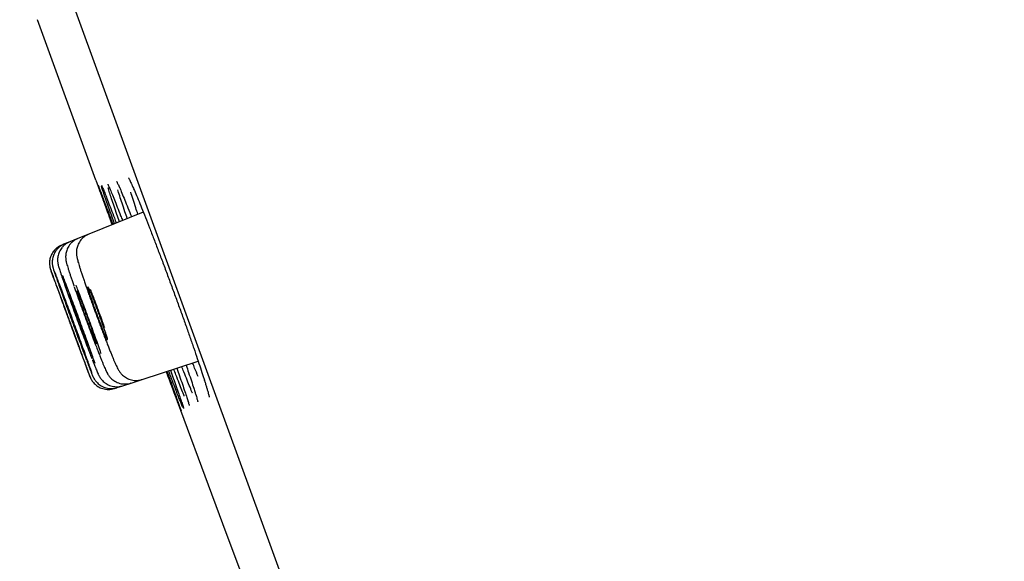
# Model space of a CAD drawing. Header units: millimetres. Extents: x 8 to 1091, y 12 to 2370.
# Tile 48 of 88: x 80 to 100, y 2243 to 2254. Entities that reach past the tile are written whole.
import ezdxf

# ---------------------------------------------------------------- set-up
doc = ezdxf.new("R2010")
doc.units = ezdxf.units.MM

msp = doc.modelspace()

# ---------------------------------------------------------------- linework, layer by layer
at = {"color": 7, "linetype": 'Continuous', "lineweight": 30}
for p, q in [((99.579, 2204.854), (64.265, 2301.877)), ((81.895, 2251.106), (80.704, 2254.378)), ((81.895, 2251.106), (82.226, 2250.201)), ((82.861, 2250.457), (81.749, 2250.008)), ((81.53, 2249.919), (81.365, 2249.853)), ((81.749, 2250.008), (81.53, 2249.919)), ((81.255, 2249.808), (81.2, 2249.786)), ((81.365, 2249.853), (81.255, 2249.808)), ((82.836, 2247.046), (83.98, 2247.418)), ((82.273, 2246.863), (82.329, 2246.881)), ((82.329, 2246.881), (82.442, 2246.918)), ((82.442, 2246.918), (82.611, 2246.973)), ((82.611, 2246.973), (82.836, 2247.046))]:
    msp.add_line(p, q, dxfattribs=at)
at = {"color": 7, "linetype": 'Continuous', "lineweight": 30, "flags": 128}
msp.add_lwpolyline([(83.328, 2247.206), (84.476, 2244.113), (85.214, 2242.138)], dxfattribs=at)
at = {"color": 7, "linetype": 'Continuous', "lineweight": 30}
msp.add_arc((-267.609, 2125.748), 395.3, 9.59857, 27.45536, dxfattribs=at)
for points, knots in [([(82.318, 2251.083), (82.318, 2251.083), (82.318, 2251.082), (82.323, 2251.072), (82.332, 2251.055), (82.345, 2251.029), (82.36, 2250.996), (82.372, 2250.968), (82.377, 2250.956)], [0, 0, 0, 0, 0.106339, 0.25147, 0.424796, 0.621201, 0.833217, 1, 1, 1, 1]), ([(82.557, 2251.158), (82.558, 2251.158), (82.558, 2251.157), (82.563, 2251.148), (82.572, 2251.132), (82.586, 2251.105), (82.603, 2251.069), (82.625, 2251.023), (82.646, 2250.975), (82.662, 2250.939), (82.668, 2250.925)], [0, 0, 0, 0, 0.073938, 0.176307, 0.29738, 0.434228, 0.582275, 0.737239, 0.896061, 1, 1, 1, 1]), ([(81.94, 2251.005), (81.942, 2251.002), (81.945, 2250.995), (81.962, 2250.952), (81.99, 2250.877), (82.029, 2250.774), (82.077, 2250.646), (82.135, 2250.492), (82.189, 2250.345), (82.227, 2250.243), (82.241, 2250.207)], [0, 0, 0, 0, 0.08665, 0.226038, 0.365428, 0.505262, 0.644652, 0.784043, 0.923879, 1, 1, 1, 1]), ([(82.228, 2250.202), (82.21, 2250.253), (82.167, 2250.37), (82.11, 2250.528), (82.056, 2250.676), (82.012, 2250.799), (81.977, 2250.896), (81.953, 2250.963), (81.941, 2250.998), (81.94, 2251.002), (81.94, 2251.003)], [0, 0, 0, 0, 0.113524, 0.256486, 0.399904, 0.542867, 0.685829, 0.829247, 0.97221, 1, 1, 1, 1]), ([(82.273, 2250.22), (82.255, 2250.271), (82.213, 2250.388), (82.158, 2250.545), (82.105, 2250.694), (82.062, 2250.818), (82.031, 2250.912), (82.013, 2250.967), (82.008, 2250.982), (82.008, 2250.983)], [0, 0, 0, 0, 0.133749, 0.303527, 0.473847, 0.643625, 0.813412, 0.98374, 1, 1, 1, 1]), ([(82.011, 2251), (82.011, 2251), (82.011, 2251.001), (82.013, 2250.997), (82.015, 2250.993), (82.017, 2250.987), (82.017, 2250.987)], [0, 0, 0, 0, 0.028815, 0.44622, 0.991706, 1, 1, 1, 1]), ([(82.013, 2250.997), (82.017, 2250.989), (82.027, 2250.966), (82.055, 2250.898), (82.095, 2250.797), (82.145, 2250.669), (82.204, 2250.515), (82.259, 2250.37), (82.297, 2250.269), (82.31, 2250.235)], [0, 0, 0, 0, 0.1001355, 0.2628242, 0.4260317, 0.5887205, 0.7514111, 0.9146206, 1, 1, 1, 1]), ([(82.136, 2251.029), (82.136, 2251.028), (82.136, 2251.028), (82.14, 2251.02), (82.148, 2251.005), (82.156, 2250.986), (82.163, 2250.971), (82.165, 2250.967)], [0, 0, 0, 0, 0.12573, 0.335894, 0.592852, 0.888117, 1, 1, 1, 1]), ([(82.375, 2250.261), (82.358, 2250.311), (82.318, 2250.425), (82.264, 2250.581), (82.213, 2250.731), (82.173, 2250.853), (82.15, 2250.925), (82.143, 2250.949), (82.143, 2250.949)], [0, 0, 0, 0, 0.158927, 0.36809, 0.57792, 0.787084, 0.996279, 1, 1, 1, 1]), ([(82.161, 2250.976), (82.166, 2250.964), (82.182, 2250.928), (82.219, 2250.839), (82.27, 2250.713), (82.33, 2250.56), (82.386, 2250.417), (82.424, 2250.319), (82.437, 2250.286)], [0, 0, 0, 0, 0.106392, 0.305461, 0.503896, 0.702329, 0.901395, 1, 1, 1, 1]), ([(82.535, 2250.325), (82.518, 2250.373), (82.48, 2250.486), (82.428, 2250.641), (82.379, 2250.788), (82.35, 2250.879), (82.34, 2250.912), (82.34, 2250.913)], [0, 0, 0, 0, 0.193567, 0.460247, 0.727778, 0.994458, 1, 1, 1, 1]), ([(82.374, 2250.965), (82.382, 2250.945), (82.405, 2250.893), (82.453, 2250.78), (82.514, 2250.628), (82.571, 2250.487), (82.609, 2250.391), (82.621, 2250.36)], [0, 0, 0, 0, 0.153146, 0.397049, 0.640939, 0.885608, 1, 1, 1, 1]), ([(82.664, 2250.933), (82.674, 2250.911), (82.701, 2250.849), (82.756, 2250.718), (82.826, 2250.546), (82.904, 2250.352), (82.987, 2250.14), (83.075, 2249.912), (83.167, 2249.673), (83.262, 2249.423), (83.357, 2249.167), (83.453, 2248.908), (83.547, 2248.65), (83.64, 2248.394), (83.728, 2248.145), (83.813, 2247.906), (83.891, 2247.68), (83.963, 2247.469), (84.027, 2247.278), (84.075, 2247.131), (84.098, 2247.057), (84.106, 2247.032)], [0, 0, 0, 0, 0.030178, 0.085515, 0.141028, 0.196364, 0.251678, 0.307168, 0.362482, 0.417768, 0.473229, 0.528515, 0.583778, 0.639217, 0.69448, 0.749737, 0.805171, 0.860428, 0.915697, 0.971143, 1, 1, 1, 1]), ([(82.751, 2250.413), (82.737, 2250.457), (82.7, 2250.566), (82.651, 2250.716), (82.617, 2250.823), (82.604, 2250.866), (82.604, 2250.866)], [0, 0, 0, 0, 0.2485202, 0.6211875, 0.9950424, 1, 1, 1, 1]), ([(81.53, 2249.918), (81.525, 2249.916), (81.501, 2249.908), (81.462, 2249.885), (81.415, 2249.85), (81.375, 2249.81), (81.343, 2249.767), (81.318, 2249.722), (81.3, 2249.677), (81.288, 2249.633), (81.281, 2249.592), (81.279, 2249.556), (81.279, 2249.524), (81.281, 2249.498), (81.284, 2249.475), (81.288, 2249.454), (81.293, 2249.432), (81.301, 2249.402), (81.312, 2249.363), (81.328, 2249.311), (81.346, 2249.254), (81.367, 2249.19), (81.391, 2249.12), (81.416, 2249.045), (81.437, 2248.986), (81.449, 2248.951), (81.451, 2248.945)], [0, 0, 0, 0, 0.0103243, 0.0489739, 0.0859107, 0.1213237, 0.155301, 0.1878568, 0.2189289, 0.248341, 0.2757285, 0.3006146, 0.3231063, 0.3445682, 0.3671244, 0.3927722, 0.4252224, 0.4713792, 0.5561221, 0.6278588, 0.7040358, 0.7763127, 0.8469485, 0.916565, 0.9853051, 1, 1, 1, 1]), ([(81.75, 2250.007), (81.742, 2250.004), (81.714, 2249.993), (81.673, 2249.968), (81.627, 2249.932), (81.589, 2249.891), (81.558, 2249.848), (81.534, 2249.803), (81.517, 2249.758), (81.506, 2249.715), (81.5, 2249.675), (81.498, 2249.64), (81.498, 2249.61), (81.501, 2249.583), (81.504, 2249.559), (81.508, 2249.535), (81.515, 2249.506), (81.524, 2249.469), (81.537, 2249.423), (81.554, 2249.367), (81.573, 2249.305), (81.596, 2249.236), (81.62, 2249.161), (81.647, 2249.082), (81.676, 2248.998), (81.707, 2248.91), (81.739, 2248.818), (81.773, 2248.723), (81.808, 2248.624), (81.835, 2248.549), (81.85, 2248.507), (81.853, 2248.499)], [0, 0, 0, 0, 0.012371, 0.040243, 0.066908, 0.092493, 0.117053, 0.140592, 0.163047, 0.184259, 0.203967, 0.222066, 0.239132, 0.256502, 0.275482, 0.298267, 0.328597, 0.3762, 0.430874, 0.482612, 0.537199, 0.589663, 0.641017, 0.69158, 0.741439, 0.790603, 0.83929, 0.888559, 0.938332, 0.988429, 1, 1, 1, 1]), ([(81.201, 2249.785), (81.188, 2249.78), (81.157, 2249.767), (81.113, 2249.739), (81.069, 2249.702), (81.033, 2249.66), (81.004, 2249.617), (80.981, 2249.572), (80.965, 2249.527), (80.955, 2249.483), (80.95, 2249.441), (80.95, 2249.402), (80.953, 2249.369), (80.957, 2249.342), (80.961, 2249.322), (80.965, 2249.309), (80.967, 2249.299), (80.97, 2249.291), (80.973, 2249.282), (80.975, 2249.276), (80.977, 2249.27), (80.977, 2249.269)], [0, 0, 0, 0, 0.0542689, 0.134649, 0.2115452, 0.285254, 0.355889, 0.4234284, 0.4877296, 0.5485207, 0.6053634, 0.6575384, 0.7036538, 0.7410285, 0.7690839, 0.7930752, 0.8180025, 0.8504557, 0.8973798, 0.9766898, 1, 1, 1, 1]), ([(81.255, 2249.808), (81.254, 2249.807), (81.233, 2249.8), (81.196, 2249.779), (81.148, 2249.746), (81.108, 2249.706), (81.074, 2249.664), (81.048, 2249.62), (81.028, 2249.574), (81.015, 2249.53), (81.007, 2249.487), (81.005, 2249.448), (81.005, 2249.413), (81.008, 2249.385), (81.012, 2249.363), (81.015, 2249.346), (81.019, 2249.332), (81.022, 2249.318), (81.027, 2249.301), (81.035, 2249.278), (81.045, 2249.246), (81.055, 2249.218), (81.059, 2249.204)], [0, 0, 0, 0, 0.004805, 0.065624, 0.123675, 0.179279, 0.232593, 0.283656, 0.332408, 0.378687, 0.422162, 0.462171, 0.497467, 0.527115, 0.552899, 0.578598, 0.607595, 0.644386, 0.697175, 0.788093, 0.898058, 1, 1, 1, 1]), ([(81.366, 2249.851), (81.355, 2249.847), (81.326, 2249.836), (81.283, 2249.809), (81.238, 2249.772), (81.201, 2249.731), (81.171, 2249.688), (81.148, 2249.643), (81.131, 2249.598), (81.121, 2249.554), (81.115, 2249.514), (81.114, 2249.478), (81.116, 2249.447), (81.118, 2249.423), (81.122, 2249.402), (81.125, 2249.384), (81.13, 2249.366), (81.136, 2249.343), (81.145, 2249.313), (81.158, 2249.273), (81.174, 2249.224), (81.189, 2249.179), (81.2, 2249.147), (81.203, 2249.137)], [0, 0, 0, 0, 0.028083, 0.077594, 0.124954, 0.170364, 0.213905, 0.25557, 0.295259, 0.332728, 0.367468, 0.39865, 0.425972, 0.451004, 0.476685, 0.505535, 0.541767, 0.592846, 0.680526, 0.773805, 0.862872, 0.956732, 1, 1, 1, 1]), ([(81.707, 2247.28), (81.716, 2247.256), (81.737, 2247.199), (81.759, 2247.142), (81.773, 2247.106), (81.775, 2247.102), (81.766, 2247.128), (81.746, 2247.185), (81.716, 2247.27), (81.675, 2247.381), (81.626, 2247.516), (81.57, 2247.669), (81.509, 2247.837), (81.443, 2248.016), (81.376, 2248.199), (81.308, 2248.382), (81.243, 2248.56), (81.181, 2248.727), (81.124, 2248.879), (81.075, 2249.012), (81.034, 2249.121), (81.004, 2249.203), (80.984, 2249.254), (80.98, 2249.264), (80.979, 2249.268)], [0, 0, 0, 0, 0.034414, 0.081164, 0.127914, 0.174665, 0.221415, 0.268164, 0.314914, 0.361663, 0.408412, 0.45516, 0.501909, 0.548658, 0.595407, 0.642156, 0.688906, 0.735656, 0.782405, 0.829156, 0.875906, 0.922656, 0.969407, 1, 1, 1, 1]), ([(80.981, 2249.259), (80.984, 2249.251), (80.99, 2249.232), (81.013, 2249.169), (81.047, 2249.074), (81.091, 2248.953), (81.143, 2248.811), (81.201, 2248.652), (81.264, 2248.479), (81.331, 2248.298), (81.398, 2248.114), (81.465, 2247.933), (81.53, 2247.758), (81.582, 2247.617), (81.623, 2247.505), (81.644, 2247.45), (81.654, 2247.422)], [0, 0, 0, 0, 0.055725, 0.132815, 0.209904, 0.286993, 0.364082, 0.44117, 0.518259, 0.595347, 0.672436, 0.749526, 0.826615, 0.903705, 0.951853, 1, 1, 1, 1]), ([(81.814, 2247.178), (81.811, 2247.187), (81.802, 2247.215), (81.775, 2247.291), (81.736, 2247.402), (81.688, 2247.537), (81.633, 2247.691), (81.571, 2247.86), (81.506, 2248.039), (81.439, 2248.222), (81.371, 2248.406), (81.305, 2248.584), (81.243, 2248.751), (81.186, 2248.903), (81.135, 2249.035), (81.094, 2249.143), (81.066, 2249.215), (81.056, 2249.24), (81.053, 2249.248)], [0, 0, 0, 0, 0.036716, 0.103264, 0.169808, 0.236352, 0.302892, 0.369432, 0.43597, 0.502508, 0.569045, 0.635583, 0.702123, 0.768663, 0.835206, 0.90175, 0.968297, 1, 1, 1, 1]), ([(81.063, 2249.195), (81.064, 2249.192), (81.072, 2249.167), (81.099, 2249.092), (81.14, 2248.973), (81.192, 2248.83), (81.25, 2248.67), (81.313, 2248.497), (81.379, 2248.316), (81.447, 2248.132), (81.514, 2247.95), (81.579, 2247.775), (81.632, 2247.633), (81.674, 2247.522), (81.695, 2247.466), (81.705, 2247.439)], [0, 0, 0, 0, 0.012639, 0.100419, 0.188198, 0.275973, 0.363748, 0.451518, 0.539289, 0.627058, 0.714828, 0.802599, 0.890371, 0.945185, 1, 1, 1, 1]), ([(81.203, 2249.137), (81.207, 2249.126), (81.218, 2249.095), (81.23, 2249.058), (81.238, 2249.034)], [0, 0, 0, 0, 0.350637, 1, 1, 1, 1]), ([(81.878, 2247.371), (81.87, 2247.395), (81.849, 2247.454), (81.806, 2247.577), (81.752, 2247.731), (81.691, 2247.901), (81.625, 2248.081), (81.558, 2248.265), (81.49, 2248.449), (81.423, 2248.627), (81.36, 2248.795), (81.302, 2248.947), (81.254, 2249.073), (81.229, 2249.136), (81.218, 2249.163)], [0, 0, 0, 0, 0.057769, 0.145007, 0.232232, 0.319457, 0.406671, 0.493885, 0.581095, 0.668305, 0.75552, 0.842735, 0.929961, 1, 1, 1, 1]), ([(81.241, 2249.027), (81.243, 2249.022), (81.259, 2248.976), (81.296, 2248.87), (81.353, 2248.711), (81.416, 2248.536), (81.482, 2248.355), (81.55, 2248.17), (81.618, 2247.987), (81.683, 2247.812), (81.737, 2247.67), (81.78, 2247.558), (81.801, 2247.503), (81.812, 2247.475)], [0, 0, 0, 0, 0.013947, 0.120576, 0.227205, 0.333819, 0.440433, 0.547039, 0.653646, 0.760255, 0.866864, 0.933432, 1, 1, 1, 1]), ([(81.455, 2248.934), (81.455, 2248.933), (81.472, 2248.885), (81.512, 2248.772), (81.574, 2248.599), (81.64, 2248.415), (81.709, 2248.23), (81.777, 2248.046), (81.843, 2247.87), (81.898, 2247.728), (81.941, 2247.615), (81.963, 2247.559), (81.974, 2247.531)], [0, 0, 0, 0, 0.0015254, 0.1226167, 0.2436742, 0.3647316, 0.4857687, 0.6068058, 0.7278447, 0.8488839, 0.9244419, 1, 1, 1, 1]), ([(82.004, 2247.569), (81.996, 2247.591), (81.973, 2247.658), (81.927, 2247.791), (81.866, 2247.96), (81.801, 2248.141), (81.733, 2248.326), (81.665, 2248.511), (81.598, 2248.69), (81.539, 2248.846), (81.505, 2248.933), (81.49, 2248.97)], [0, 0, 0, 0, 0.0615293, 0.1827067, 0.303884, 0.4250302, 0.5461764, 0.6673085, 0.7884408, 0.9095822, 1, 1, 1, 1]), ([(81.816, 2248.743), (81.807, 2248.766), (81.789, 2248.811), (81.767, 2248.863), (81.75, 2248.904), (81.737, 2248.929), (81.73, 2248.94), (81.729, 2248.935), (81.733, 2248.914), (81.743, 2248.879), (81.758, 2248.83), (81.778, 2248.769), (81.803, 2248.697), (81.83, 2248.617), (81.861, 2248.53), (81.894, 2248.44), (81.928, 2248.348), (81.962, 2248.257), (81.994, 2248.171), (82.025, 2248.091), (82.054, 2248.019), (82.079, 2247.958), (82.099, 2247.91), (82.115, 2247.875), (82.125, 2247.855), (82.13, 2247.85), (82.129, 2247.861), (82.123, 2247.887), (82.111, 2247.928), (82.094, 2247.981), (82.072, 2248.047), (82.046, 2248.122), (82.017, 2248.205), (81.986, 2248.294), (81.952, 2248.385), (81.919, 2248.476), (81.885, 2248.566), (81.85, 2248.658), (81.828, 2248.713), (81.816, 2248.743)], [0, 0, 0, 0, 0.026857, 0.053714, 0.080571, 0.107427, 0.134291, 0.161155, 0.188022, 0.214889, 0.24175, 0.268611, 0.29546, 0.32231, 0.349147, 0.375984, 0.402813, 0.429643, 0.456472, 0.483301, 0.510139, 0.536976, 0.563826, 0.590676, 0.617538, 0.644399, 0.671266, 0.698133, 0.724996, 0.75186, 0.778713, 0.805567, 0.832408, 0.859248, 0.886079, 0.91291, 0.939739, 0.966567, 1, 1, 1, 1]), ([(82.077, 2248.098), (82.062, 2248.138), (82.027, 2248.239), (81.965, 2248.406), (81.897, 2248.592), (81.836, 2248.753), (81.8, 2248.845), (81.786, 2248.881)], [0, 0, 0, 0, 0.156145, 0.387199, 0.618202, 0.849205, 1, 1, 1, 1]), ([(81.251, 2248.528), (81.243, 2248.551), (81.227, 2248.595), (81.207, 2248.648), (81.191, 2248.689), (81.182, 2248.715), (81.177, 2248.726), (81.178, 2248.724), (81.178, 2248.724)], [0, 0, 0, 0, 0.189613, 0.379225, 0.568838, 0.758451, 0.948063, 1, 1, 1, 1]), ([(81.179, 2248.721), (81.18, 2248.716), (81.184, 2248.706), (81.196, 2248.672), (81.213, 2248.625), (81.234, 2248.566), (81.26, 2248.496), (81.289, 2248.418), (81.32, 2248.333), (81.352, 2248.245), (81.385, 2248.155), (81.418, 2248.065), (81.45, 2247.98), (81.479, 2247.901), (81.505, 2247.83), (81.528, 2247.769), (81.546, 2247.72), (81.56, 2247.684), (81.564, 2247.672), (81.567, 2247.666)], [0, 0, 0, 0, 0.058824, 0.117647, 0.17647, 0.235294, 0.294116, 0.352939, 0.411761, 0.470584, 0.529407, 0.58823, 0.647054, 0.705878, 0.764702, 0.823526, 0.882351, 0.941176, 1, 1, 1, 1]), ([(81.31, 2248.55), (81.301, 2248.573), (81.284, 2248.617), (81.264, 2248.67), (81.248, 2248.711), (81.238, 2248.736), (81.233, 2248.748), (81.233, 2248.745), (81.233, 2248.745)], [0, 0, 0, 0, 0.189642, 0.379284, 0.568926, 0.758568, 0.948214, 1, 1, 1, 1]), ([(81.233, 2248.742), (81.235, 2248.737), (81.238, 2248.726), (81.25, 2248.692), (81.266, 2248.645), (81.287, 2248.586), (81.312, 2248.516), (81.341, 2248.437), (81.372, 2248.352), (81.404, 2248.264), (81.437, 2248.173), (81.47, 2248.084), (81.502, 2247.999), (81.532, 2247.919), (81.559, 2247.848), (81.582, 2247.787), (81.6, 2247.739), (81.615, 2247.703), (81.62, 2247.691), (81.622, 2247.685)], [0, 0, 0, 0, 0.0588285, 0.1176569, 0.1764828, 0.2353086, 0.2941311, 0.3529535, 0.4117733, 0.470593, 0.5294118, 0.5882307, 0.647051, 0.7058712, 0.7646945, 0.8235179, 0.8823445, 0.9411712, 1, 1, 1, 1]), ([(81.424, 2248.592), (81.415, 2248.615), (81.398, 2248.66), (81.377, 2248.713), (81.36, 2248.753), (81.349, 2248.78), (81.343, 2248.791), (81.343, 2248.787), (81.348, 2248.768), (81.359, 2248.734), (81.374, 2248.687), (81.395, 2248.627), (81.42, 2248.557), (81.448, 2248.478), (81.479, 2248.393), (81.511, 2248.304), (81.544, 2248.213), (81.578, 2248.124), (81.61, 2248.038), (81.64, 2247.958), (81.667, 2247.887), (81.691, 2247.826), (81.71, 2247.777), (81.725, 2247.742), (81.734, 2247.721), (81.738, 2247.715), (81.736, 2247.725), (81.729, 2247.75), (81.716, 2247.789), (81.699, 2247.841), (81.676, 2247.905), (81.65, 2247.978), (81.621, 2248.06), (81.59, 2248.147), (81.557, 2248.237), (81.523, 2248.327), (81.49, 2248.416), (81.456, 2248.507), (81.435, 2248.562), (81.424, 2248.592)], [0, 0, 0, 0, 0.026851, 0.053703, 0.080554, 0.107405, 0.134258, 0.161111, 0.187965, 0.214818, 0.241669, 0.26852, 0.295368, 0.322215, 0.349058, 0.375902, 0.402743, 0.429585, 0.456427, 0.483269, 0.510114, 0.536959, 0.563809, 0.590658, 0.61751, 0.644363, 0.671217, 0.69807, 0.724922, 0.751774, 0.778623, 0.805471, 0.832316, 0.85916, 0.886002, 0.912844, 0.939686, 0.966527, 1, 1, 1, 1]), ([(81.592, 2248.658), (81.583, 2248.68), (81.566, 2248.725), (81.544, 2248.778), (81.527, 2248.818), (81.515, 2248.844), (81.509, 2248.855), (81.508, 2248.85), (81.513, 2248.83), (81.523, 2248.796), (81.539, 2248.748), (81.559, 2248.688), (81.583, 2248.617), (81.611, 2248.537), (81.642, 2248.451), (81.675, 2248.362), (81.708, 2248.27), (81.742, 2248.18), (81.774, 2248.094), (81.805, 2248.014), (81.833, 2247.943), (81.857, 2247.882), (81.877, 2247.834), (81.892, 2247.799), (81.902, 2247.778), (81.906, 2247.773), (81.905, 2247.784), (81.898, 2247.809), (81.886, 2247.848), (81.868, 2247.901), (81.846, 2247.966), (81.82, 2248.04), (81.791, 2248.123), (81.76, 2248.21), (81.727, 2248.301), (81.693, 2248.392), (81.66, 2248.48), (81.625, 2248.572), (81.604, 2248.627), (81.592, 2248.658)], [0, 0, 0, 0, 0.026854, 0.053708, 0.080561, 0.107415, 0.134273, 0.161131, 0.18799, 0.214849, 0.241704, 0.26856, 0.295408, 0.322256, 0.349096, 0.375937, 0.402773, 0.429609, 0.456446, 0.483283, 0.510125, 0.536967, 0.563816, 0.590666, 0.617523, 0.644379, 0.671238, 0.698098, 0.724955, 0.751812, 0.778662, 0.805513, 0.832355, 0.859198, 0.886035, 0.912872, 0.939708, 0.966544, 1, 1, 1, 1]), ([(81.569, 2247.661), (81.569, 2247.66), (81.57, 2247.658), (81.567, 2247.668), (81.559, 2247.691), (81.545, 2247.73), (81.526, 2247.781), (81.503, 2247.844), (81.476, 2247.917), (81.447, 2247.998), (81.415, 2248.085), (81.382, 2248.174), (81.349, 2248.264), (81.317, 2248.352), (81.283, 2248.443), (81.263, 2248.498), (81.251, 2248.528)], [0, 0, 0, 0, 0.007665, 0.082573, 0.157482, 0.23239, 0.307299, 0.382206, 0.457113, 0.532021, 0.606928, 0.681835, 0.756743, 0.831651, 0.90656, 1, 1, 1, 1]), ([(81.625, 2247.68), (81.625, 2247.68), (81.626, 2247.677), (81.623, 2247.687), (81.616, 2247.71), (81.602, 2247.75), (81.584, 2247.801), (81.562, 2247.865), (81.535, 2247.938), (81.506, 2248.02), (81.474, 2248.106), (81.441, 2248.196), (81.408, 2248.286), (81.376, 2248.374), (81.342, 2248.465), (81.321, 2248.52), (81.31, 2248.55)], [0, 0, 0, 0, 0.007834, 0.082737, 0.157641, 0.232542, 0.307443, 0.38234, 0.457237, 0.53213, 0.607023, 0.681914, 0.756805, 0.831697, 0.906589, 1, 1, 1, 1]), ([(81.853, 2248.499), (81.863, 2248.473), (81.885, 2248.413), (81.92, 2248.318), (81.957, 2248.218), (81.994, 2248.119), (82.03, 2248.024), (82.065, 2247.931), (82.1, 2247.84), (82.134, 2247.753), (82.167, 2247.671), (82.197, 2247.594), (82.226, 2247.523), (82.248, 2247.472), (82.259, 2247.444), (82.262, 2247.436)], [0, 0, 0, 0, 0.063618, 0.145939, 0.227553, 0.3082, 0.38795, 0.468485, 0.549955, 0.632203, 0.715042, 0.798297, 0.88186, 0.965783, 1, 1, 1, 1]), ([(81.975, 2247.528), (81.98, 2247.517), (81.994, 2247.48), (82.016, 2247.425), (82.032, 2247.386), (82.04, 2247.367)], [0, 0, 0, 0, 0.188758, 0.595134, 1, 1, 1, 1]), ([(81.657, 2247.414), (81.665, 2247.393), (81.681, 2247.349), (81.698, 2247.305), (81.707, 2247.281), (81.709, 2247.275)], [0, 0, 0, 0, 0.4132154, 0.8629135, 1, 1, 1, 1]), ([(81.71, 2247.427), (81.719, 2247.404), (81.735, 2247.359), (81.753, 2247.314), (81.761, 2247.292), (81.763, 2247.287)], [0, 0, 0, 0, 0.451055, 0.874321, 1, 1, 1, 1]), ([(81.763, 2247.287), (81.767, 2247.277), (81.775, 2247.257), (81.782, 2247.239), (81.785, 2247.23)], [0, 0, 0, 0, 0.448325, 1, 1, 1, 1]), ([(81.824, 2247.445), (81.827, 2247.437), (81.839, 2247.405), (81.856, 2247.362), (81.869, 2247.33), (81.874, 2247.317)], [0, 0, 0, 0, 0.163876, 0.658937, 1, 1, 1, 1]), ([(81.874, 2247.317), (81.878, 2247.308), (81.889, 2247.28), (81.905, 2247.24), (81.923, 2247.198), (81.936, 2247.166), (81.948, 2247.142), (81.957, 2247.123), (81.967, 2247.105), (81.978, 2247.086), (81.994, 2247.063), (82.015, 2247.036), (82.044, 2247.006), (82.08, 2246.976), (82.124, 2246.948), (82.173, 2246.925), (82.227, 2246.908), (82.284, 2246.899), (82.342, 2246.898), (82.395, 2246.905), (82.428, 2246.915), (82.441, 2246.92)], [0, 0, 0, 0, 0.048551, 0.143809, 0.241556, 0.346017, 0.409807, 0.4608, 0.493168, 0.52318, 0.552695, 0.58481, 0.622828, 0.665761, 0.711466, 0.759396, 0.808926, 0.859467, 0.910621, 0.962134, 1, 1, 1, 1]), ([(82.04, 2247.367), (82.044, 2247.357), (82.056, 2247.329), (82.073, 2247.288), (82.093, 2247.243), (82.11, 2247.207), (82.125, 2247.178), (82.139, 2247.153), (82.153, 2247.132), (82.17, 2247.108), (82.193, 2247.081), (82.224, 2247.051), (82.262, 2247.022), (82.307, 2246.995), (82.358, 2246.974), (82.412, 2246.959), (82.47, 2246.953), (82.528, 2246.955), (82.576, 2246.962), (82.602, 2246.972), (82.61, 2246.975)], [0, 0, 0, 0, 0.049736, 0.148568, 0.250851, 0.363425, 0.443783, 0.48549, 0.519787, 0.553402, 0.588404, 0.628246, 0.672862, 0.720349, 0.769802, 0.820634, 0.87234, 0.924575, 0.977111, 1, 1, 1, 1]), ([(82.262, 2247.436), (82.267, 2247.427), (82.279, 2247.398), (82.298, 2247.355), (82.32, 2247.308), (82.337, 2247.272), (82.354, 2247.242), (82.367, 2247.221), (82.381, 2247.199), (82.4, 2247.174), (82.425, 2247.146), (82.457, 2247.118), (82.496, 2247.089), (82.542, 2247.064), (82.594, 2247.044), (82.649, 2247.031), (82.707, 2247.026), (82.765, 2247.03), (82.809, 2247.037), (82.831, 2247.046), (82.836, 2247.047)], [0, 0, 0, 0, 0.050679, 0.15259, 0.258936, 0.379565, 0.435708, 0.477708, 0.516143, 0.553261, 0.590813, 0.632116, 0.677828, 0.72646, 0.776939, 0.828667, 0.881183, 0.934171, 0.987425, 1, 1, 1, 1]), ([(83.545, 2247.276), (83.563, 2247.223), (83.604, 2247.105), (83.659, 2246.947), (83.709, 2246.799), (83.748, 2246.68), (83.766, 2246.622), (83.775, 2246.595)], [0, 0, 0, 0, 0.172906, 0.385208, 0.596836, 0.808492, 1, 1, 1, 1]), ([(83.756, 2247.03), (83.733, 2247.085), (83.699, 2247.171), (83.659, 2247.273), (83.645, 2247.309)], [0, 0, 0, 0, 0.643874, 1, 1, 1, 1]), ([(83.733, 2247.338), (83.75, 2247.287), (83.79, 2247.171), (83.842, 2247.015), (83.888, 2246.877), (83.909, 2246.808), (83.918, 2246.779)], [0, 0, 0, 0, 0.220673, 0.505116, 0.788655, 1, 1, 1, 1]), ([(83.978, 2247.109), (83.955, 2247.164), (83.92, 2247.247), (83.881, 2247.347), (83.867, 2247.381)], [0, 0, 0, 0, 0.655492, 1, 1, 1, 1]), ([(81.77, 2247.115), (81.772, 2247.11), (81.775, 2247.102), (81.779, 2247.091), (81.783, 2247.081), (81.79, 2247.068), (81.795, 2247.057), (81.798, 2247.052), (81.798, 2247.051)], [0, 0, 0, 0, 0.422355, 0.632765, 0.78934, 0.888756, 0.994245, 1, 1, 1, 1]), ([(81.775, 2247.102), (81.775, 2247.101), (81.777, 2247.097), (81.779, 2247.091), (81.784, 2247.081), (81.79, 2247.067), (81.799, 2247.05), (81.813, 2247.027), (81.833, 2246.998), (81.861, 2246.965), (81.897, 2246.932), (81.939, 2246.902), (81.985, 2246.878), (82.038, 2246.858), (82.094, 2246.846), (82.152, 2246.842), (82.21, 2246.848), (82.251, 2246.855), (82.271, 2246.863), (82.272, 2246.864)], [0, 0, 0, 0, 0.018207, 0.082922, 0.12687, 0.154759, 0.184909, 0.224352, 0.275996, 0.342102, 0.416767, 0.48872, 0.567355, 0.649388, 0.733513, 0.818891, 0.905013, 0.991549, 1, 1, 1, 1]), ([(81.785, 2247.23), (81.788, 2247.224), (81.796, 2247.202), (81.808, 2247.172), (81.823, 2247.137), (81.832, 2247.115), (81.841, 2247.095), (81.848, 2247.081), (81.857, 2247.065), (81.869, 2247.044), (81.887, 2247.019), (81.912, 2246.989), (81.944, 2246.958), (81.984, 2246.928), (82.029, 2246.902), (82.08, 2246.881), (82.135, 2246.867), (82.193, 2246.861), (82.251, 2246.864), (82.297, 2246.871), (82.322, 2246.88), (82.329, 2246.883)], [0, 0, 0, 0, 0.037175, 0.140901, 0.248899, 0.368581, 0.407685, 0.438854, 0.466566, 0.493804, 0.52473, 0.56336, 0.607509, 0.654747, 0.705255, 0.75817, 0.812607, 0.867969, 0.923883, 0.980112, 1, 1, 1, 1]), ([(83.44, 2246.913), (83.419, 2246.969), (83.385, 2247.059), (83.346, 2247.166), (83.331, 2247.207)], [0, 0, 0, 0, 0.6180586, 1, 1, 1, 1]), ([(83.343, 2247.211), (83.364, 2247.155), (83.407, 2247.035), (83.466, 2246.875), (83.519, 2246.727), (83.563, 2246.606), (83.597, 2246.511), (83.62, 2246.445), (83.631, 2246.412), (83.632, 2246.409), (83.632, 2246.408)], [0, 0, 0, 0, 0.121144, 0.262346, 0.403098, 0.54385, 0.685051, 0.825803, 0.966556, 1, 1, 1, 1]), ([(83.487, 2246.932), (83.466, 2246.987), (83.431, 2247.077), (83.392, 2247.182), (83.377, 2247.222)], [0, 0, 0, 0, 0.624644, 1, 1, 1, 1]), ([(83.415, 2247.234), (83.434, 2247.179), (83.477, 2247.059), (83.534, 2246.899), (83.585, 2246.752), (83.627, 2246.63), (83.659, 2246.537), (83.677, 2246.482), (83.681, 2246.468), (83.681, 2246.466)], [0, 0, 0, 0, 0.141367, 0.308258, 0.474619, 0.640987, 0.807885, 0.974253, 1, 1, 1, 1]), ([(83.592, 2246.971), (83.57, 2247.027), (83.536, 2247.114), (83.496, 2247.218), (83.481, 2247.256)], [0, 0, 0, 0, 0.634081, 1, 1, 1, 1]), ([(83.63, 2246.411), (83.629, 2246.413), (83.625, 2246.421), (83.608, 2246.465), (83.58, 2246.541), (83.541, 2246.643), (83.495, 2246.766), (83.458, 2246.864), (83.44, 2246.913)], [0, 0, 0, 0, 0.088404, 0.275297, 0.462787, 0.649681, 0.82484, 1, 1, 1, 1]), ([(83.666, 2246.476), (83.665, 2246.48), (83.656, 2246.5), (83.631, 2246.563), (83.591, 2246.663), (83.543, 2246.785), (83.506, 2246.883), (83.487, 2246.932)], [0, 0, 0, 0, 0.069598, 0.310289, 0.550214, 0.775107, 1, 1, 1, 1]), ([(83.697, 2246.708), (83.697, 2246.709), (83.683, 2246.741), (83.649, 2246.827), (83.611, 2246.923), (83.592, 2246.971)], [0, 0, 0, 0, 0.012039, 0.50602, 1, 1, 1, 1]), ([(83.863, 2246.769), (83.863, 2246.77), (83.849, 2246.802), (83.814, 2246.887), (83.775, 2246.982), (83.756, 2247.03)], [0, 0, 0, 0, 0.003617, 0.501809, 1, 1, 1, 1]), ([(84.103, 2247.04), (84.111, 2247.016), (84.127, 2246.965), (84.147, 2246.898), (84.166, 2246.836), (84.18, 2246.785), (84.191, 2246.743), (84.198, 2246.713), (84.202, 2246.695), (84.203, 2246.687), (84.203, 2246.687), (84.203, 2246.688)], [0, 0, 0, 0, 0.122611, 0.258811, 0.393113, 0.524751, 0.652603, 0.777147, 0.878548, 0.964748, 1, 1, 1, 1]), ([(83.915, 2246.788), (83.919, 2246.775), (83.93, 2246.742), (83.943, 2246.697), (83.955, 2246.654), (83.964, 2246.622), (83.969, 2246.602), (83.971, 2246.592), (83.971, 2246.591), (83.971, 2246.591)], [0, 0, 0, 0, 0.111629, 0.296413, 0.476685, 0.652713, 0.800063, 0.926261, 1, 1, 1, 1]), ([(83.678, 2246.476), (83.679, 2246.471), (83.682, 2246.462), (83.683, 2246.456), (83.683, 2246.457), (83.683, 2246.458)], [0, 0, 0, 0, 0.530955, 0.941797, 1, 1, 1, 1]), ([(83.772, 2246.604), (83.773, 2246.602), (83.778, 2246.583), (83.785, 2246.56), (83.793, 2246.534), (83.796, 2246.521), (83.797, 2246.514), (83.797, 2246.516), (83.797, 2246.516)], [0, 0, 0, 0, 0.051034, 0.330344, 0.576292, 0.794871, 0.970139, 1, 1, 1, 1])]:
    msp.add_open_spline(points, degree=3, knots=knots, dxfattribs=at)

doc.saveas('drawing.dxf')
